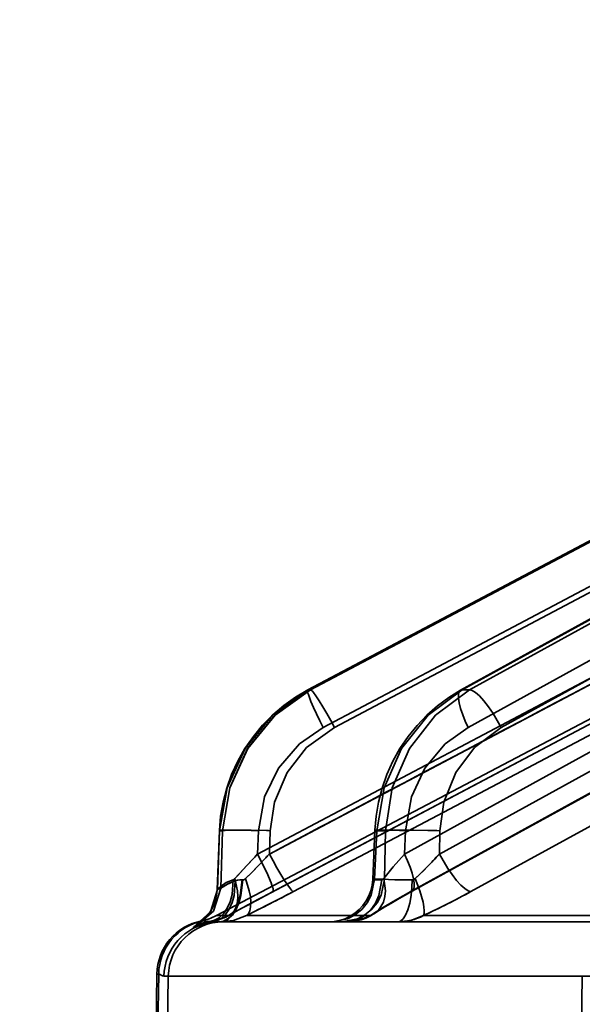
# Model space of a CAD drawing. Header units: millimetres. Extents: x 42175 to 97175, y 10092 to 468192.
# Tile 43 of 256: x 62381 to 62391, y 25522 to 25540. Entities that reach past the tile are written whole.
import ezdxf

# ---------------------------------------------------------------- set-up
doc = ezdxf.new("R2010")
doc.units = ezdxf.units.MM
doc.header["$XCLIPFRAME"] = 2
doc.layers.add('EC-MTR_250-0_7OBJ', color=8, linetype='Continuous')
picture_1 = doc.add_image_def('image1.bmp', size_in_pixel=(951, 911))

msp = doc.modelspace()

# ---------------------------------------------------------------- linework, layer by layer
at = {"layer": 'EC-MTR_250-0_7OBJ', "color": 8, "linetype": 'Continuous', "lineweight": 35, "ltscale": 100}
for p, q in [((62386.472, 25528.027), (62405.548, 25538.115)), ((62405.544, 25538.114), (62386.472, 25528.027)), ((62386.52, 25528.028), (62405.593, 25538.115)), ((62407.57, 25538.105), (62389.236, 25528.021)), ((62389.265, 25528.028), (62407.605, 25538.115)), ((62389.399, 25528.028), (62407.739, 25538.115)), ((62386.753, 25527.348), (62405.097, 25537.05)), ((62386.955, 25527.348), (62405.299, 25537.05)), ((62389.375, 25527.348), (62407.015, 25537.05)), ((62389.974, 25527.348), (62407.613, 25537.05)), ((62385.564, 25525.056), (62405.049, 25535.357)), ((62385.777, 25525.056), (62405.263, 25535.357)), ((62388.221, 25525.056), (62406.957, 25535.357)), ((62388.853, 25525.056), (62407.59, 25535.357)), ((62385.698, 25524.299), (62405.33, 25534.678)), ((62385.843, 25524.376), (62405.328, 25534.677)), ((62386.211, 25524.376), (62405.696, 25534.677)), ((62388.334, 25524.376), (62407.071, 25534.677)), ((62388.361, 25524.383), (62407.097, 25534.684)), ((62389.425, 25524.376), (62408.16, 25534.677)), ((62402.921, 25533.47), (62384.819, 25523.942)), ((62386.475, 25528.028), (62386.472, 25528.027)), ((62386.52, 25528.028), (62386.475, 25528.028)), ((62389.399, 25528.028), (62389.265, 25528.028)), ((62384.833, 25524.411), (62384.874, 25525.48)), ((62384.837, 25524.415), (62384.877, 25525.478)), ((62384.931, 25525.478), (62384.877, 25525.478)), ((62384.898, 25524.437), (62384.931, 25525.478)), ((62385.564, 25525.056), (62385.58, 25525.478)), ((62385.777, 25525.056), (62385.791, 25525.478)), ((62387.647, 25524.592), (62387.686, 25525.485)), ((62387.682, 25524.599), (62387.72, 25525.478)), ((62387.88, 25525.478), (62387.72, 25525.478)), ((62387.859, 25524.599), (62387.88, 25525.478)), ((62388.221, 25525.056), (62388.239, 25525.478)), ((62388.853, 25525.056), (62388.863, 25525.478)), ((62387.859, 25524.599), (62387.682, 25524.599)), ((62384.837, 25524.415), (62384.898, 25524.437)), ((62384.718, 25524.028), (62384.693, 25523.989)), ((62384.741, 25524.069), (62384.718, 25524.028)), ((62384.558, 25523.838), (62384.531, 25523.816)), ((62384.548, 25523.846), (62384.579, 25523.846)), ((62384.585, 25523.863), (62384.557, 25523.838)), ((62384.613, 25523.891), (62384.585, 25523.862)), ((62384.64, 25523.921), (62384.613, 25523.89)), ((62384.667, 25523.954), (62384.64, 25523.921)), ((62384.694, 25523.99), (62384.667, 25523.954)), ((62385.038, 25523.942), (62384.819, 25523.942)), ((62393.616, 25523.827), (62384.871, 25523.827)), ((62387.605, 25523.942), (62385.362, 25523.942)), ((62392.963, 25523.942), (62388.565, 25523.942)), ((62384.509, 25523.8), (62384.49, 25523.786)), ((62384.532, 25523.817), (62384.509, 25523.799)), ((62383.743, 25522.883), (62383.706, 25520.77)), ((62383.737, 25520.77), (62383.774, 25522.883)), ((62383.774, 25522.883), (62383.743, 25522.883)), ((62393.83, 25522.845), (62383.869, 25522.845)), ((62383.913, 25520.845), (62383.948, 25522.845)), ((62391.439, 25522.845), (62391.405, 25520.845))]:
    msp.add_line(p, q, dxfattribs=at)
at = {"layer": 'EC-MTR_250-0_7OBJ', "color": 8, "linetype": 'Continuous', "lineweight": 35, "ltscale": 100, "flags": 128}
for points in [[(62384.877, 25525.478), (62385.012, 25526.256), (62385.339, 25526.966), (62385.835, 25527.57), (62386.475, 25528.028)], [(62384.931, 25525.478), (62385.062, 25526.256), (62385.386, 25526.966), (62385.881, 25527.57), (62386.52, 25528.028)], [(62386.52, 25528.028), (62385.882, 25527.574), (62385.383, 25526.968), (62385.059, 25526.253), (62384.931, 25525.478)], [(62386.472, 25528.027), (62386.25, 25527.897), (62386.039, 25527.747)], [(62386.472, 25528.027), (62386.467, 25528.01), (62386.469, 25527.993), (62386.474, 25527.97), (62386.483, 25527.941)], [(62386.483, 25527.941), (62386.495, 25527.905), (62386.529, 25527.817), (62386.576, 25527.711), (62386.63, 25527.592), (62386.691, 25527.469), (62386.753, 25527.348)], [(62386.52, 25528.028), (62386.54, 25528.016), (62386.555, 25528.002), (62386.573, 25527.98), (62386.62, 25527.918), (62386.678, 25527.83), (62386.745, 25527.722), (62386.816, 25527.601), (62386.887, 25527.473), (62386.955, 25527.348)], [(62389.265, 25528.028), (62388.649, 25527.57), (62388.17, 25526.966), (62387.853, 25526.256), (62387.72, 25525.478)], [(62387.88, 25525.478), (62388.002, 25526.256), (62388.311, 25526.966), (62388.785, 25527.57), (62389.399, 25528.028)], [(62389.236, 25528.021), (62389.023, 25527.891), (62388.82, 25527.741)], [(62389.236, 25528.021), (62389.211, 25527.994), (62389.203, 25527.973), (62389.198, 25527.947), (62389.198, 25527.877), (62389.211, 25527.79), (62389.238, 25527.687), (62389.276, 25527.576), (62389.323, 25527.461), (62389.375, 25527.348)], [(62389.265, 25528.028), (62389.236, 25528.021)], [(62389.974, 25527.348), (62389.827, 25527.601), (62389.744, 25527.722), (62389.66, 25527.83), (62389.579, 25527.918), (62389.507, 25527.98), (62389.446, 25528.016), (62389.399, 25528.028)], [(62386.039, 25527.747), (62385.84, 25527.577), (62385.655, 25527.389), (62385.487, 25527.185), (62385.336, 25526.967), (62385.205, 25526.736), (62385.094, 25526.496), (62385.005, 25526.248), (62384.939, 25525.994)], [(62388.82, 25527.741), (62388.627, 25527.572), (62388.449, 25527.385), (62388.286, 25527.182), (62388.14, 25526.965), (62388.013, 25526.735), (62387.905, 25526.496), (62387.818, 25526.249), (62387.752, 25525.996)], [(62385.58, 25525.478), (62385.691, 25526.093), (62385.941, 25526.608), (62386.322, 25527.049), (62386.753, 25527.348)], [(62386.955, 25527.348), (62386.451, 25526.982), (62386.098, 25526.533), (62385.869, 25525.997), (62385.791, 25525.478)], [(62388.239, 25525.478), (62388.35, 25526.093), (62388.593, 25526.608), (62388.961, 25527.049), (62389.375, 25527.348)], [(62389.974, 25527.348), (62389.49, 25526.982), (62389.153, 25526.533), (62388.935, 25525.997), (62388.863, 25525.478)], [(62384.939, 25525.994), (62384.895, 25525.738), (62384.874, 25525.48)], [(62387.752, 25525.996), (62387.708, 25525.741), (62387.686, 25525.485)], [(62385.58, 25525.478), (62385.448, 25525.482), (62385.316, 25525.485), (62385.191, 25525.488), (62385.08, 25525.489), (62385.032, 25525.489), (62384.989, 25525.489), (62384.953, 25525.488), (62384.924, 25525.487), (62384.902, 25525.486), (62384.886, 25525.484), (62384.874, 25525.478), (62384.878, 25525.504)], [(62385.727, 25525.48), (62385.446, 25525.487), (62385.309, 25525.489), (62385.187, 25525.489), (62385.084, 25525.488), (62385.007, 25525.485), (62384.978, 25525.484), (62384.956, 25525.482), (62384.941, 25525.48)], [(62388.239, 25525.478), (62388.133, 25525.481), (62388.029, 25525.485), (62387.932, 25525.487), (62387.847, 25525.488), (62387.81, 25525.489), (62387.777, 25525.489), (62387.749, 25525.489), (62387.726, 25525.488), (62387.709, 25525.488), (62387.696, 25525.487), (62387.686, 25525.484)], [(62387.686, 25525.485), (62387.706, 25525.48), (62387.72, 25525.478)], [(62387.88, 25525.478), (62387.922, 25525.481), (62387.983, 25525.485), (62388.159, 25525.489), (62388.392, 25525.488), (62388.645, 25525.484)], [(62385.564, 25525.056), (62385.455, 25524.94), (62385.153, 25524.612)], [(62385.346, 25524.612), (62385.435, 25524.7), (62385.711, 25524.986)], [(62385.711, 25524.986), (62385.584, 25524.853), (62385.464, 25524.729), (62385.346, 25524.612)], [(62385.564, 25525.056), (62385.693, 25524.796), (62385.747, 25524.679), (62385.791, 25524.577), (62385.809, 25524.532), (62385.824, 25524.493), (62385.835, 25524.458), (62385.843, 25524.43), (62385.848, 25524.407), (62385.85, 25524.391), (62385.848, 25524.38)], [(62385.777, 25525.056), (62385.844, 25524.931), (62385.915, 25524.805), (62385.986, 25524.684), (62386.052, 25524.577), (62386.11, 25524.489), (62386.157, 25524.426), (62386.175, 25524.404), (62386.19, 25524.389), (62386.202, 25524.38)], [(62388.221, 25525.056), (62388.019, 25524.825), (62387.847, 25524.612)], [(62387.847, 25524.612), (62388.019, 25524.825), (62388.221, 25525.056)], [(62388.221, 25525.056), (62388.277, 25524.934), (62388.325, 25524.817), (62388.361, 25524.708), (62388.386, 25524.609), (62388.399, 25524.526), (62388.399, 25524.459), (62388.394, 25524.432), (62388.386, 25524.411), (62388.36, 25524.383)], [(62388.853, 25525.056), (62389.004, 25524.796), (62389.165, 25524.577), (62389.241, 25524.493), (62389.312, 25524.43), (62389.374, 25524.391), (62389.425, 25524.376)], [(62388.418, 25524.612), (62388.47, 25524.661), (62388.629, 25524.818)], [(62388.629, 25524.817), (62388.576, 25524.764), (62388.418, 25524.612)], [(62385.12, 25524.59), (62385.102, 25524.32), (62385.066, 25524.19), (62385.015, 25524.073), (62384.948, 25523.976), (62384.87, 25523.903), (62384.787, 25523.856), (62384.701, 25523.835)], [(62384.731, 25523.818), (62384.818, 25523.841), (62384.903, 25523.89), (62384.982, 25523.963), (62385.05, 25524.06), (62385.103, 25524.176), (62385.139, 25524.304), (62385.16, 25524.571)], [(62384.854, 25524.431), (62384.902, 25524.474), (62384.996, 25524.538), (62385.12, 25524.59)], [(62385.285, 25524.588), (62385.25, 25524.305), (62385.21, 25524.169), (62385.157, 25524.048), (62385.092, 25523.95), (62385.019, 25523.88), (62384.945, 25523.84), (62384.871, 25523.827)], [(62384.892, 25523.827), (62384.964, 25523.84), (62385.037, 25523.88), (62385.107, 25523.95), (62385.171, 25524.048), (62385.223, 25524.169), (62385.262, 25524.305), (62385.295, 25524.589)], [(62384.898, 25524.437), (62384.938, 25524.462), (62385.024, 25524.516), (62385.16, 25524.571)], [(62385.16, 25524.571), (62385.018, 25524.512), (62384.944, 25524.467), (62384.898, 25524.437)], [(62385.038, 25523.942), (62385.093, 25523.978), (62385.141, 25524.03), (62385.177, 25524.101), (62385.2, 25524.187), (62385.208, 25524.285), (62385.202, 25524.392), (62385.153, 25524.612)], [(62385.153, 25524.612), (62385.143, 25524.602), (62385.132, 25524.595), (62385.12, 25524.59)], [(62385.16, 25524.571), (62385.201, 25524.58), (62385.243, 25524.586), (62385.299, 25524.589)], [(62385.346, 25524.612), (62385.33, 25524.599), (62385.313, 25524.591), (62385.299, 25524.589)], [(62385.362, 25523.942), (62385.397, 25523.978), (62385.423, 25524.03), (62385.438, 25524.101), (62385.442, 25524.187), (62385.433, 25524.285), (62385.414, 25524.392), (62385.346, 25524.612)], [(62387.648, 25524.592), (62387.637, 25524.491), (62387.613, 25524.392), (62387.577, 25524.297), (62387.53, 25524.207), (62387.471, 25524.124), (62387.402, 25524.049), (62387.324, 25523.984), (62387.239, 25523.928), (62387.147, 25523.885), (62387.051, 25523.853), (62386.95, 25523.833), (62386.849, 25523.827)], [(62387.682, 25524.599), (62387.621, 25524.312), (62387.548, 25524.174), (62387.449, 25524.052), (62387.328, 25523.952), (62387.193, 25523.881), (62386.917, 25523.827)], [(62387.859, 25524.599), (62387.798, 25524.312), (62387.725, 25524.174), (62387.626, 25524.052), (62387.505, 25523.952), (62387.37, 25523.881), (62387.094, 25523.827)], [(62387.81, 25524.589), (62387.757, 25524.305), (62387.696, 25524.169), (62387.613, 25524.048), (62387.513, 25523.95), (62387.402, 25523.88), (62387.286, 25523.84), (62387.173, 25523.827)], [(62387.847, 25524.612), (62387.876, 25524.392), (62387.867, 25524.285), (62387.842, 25524.187), (62387.745, 25524.03), (62387.679, 25523.978), (62387.605, 25523.942)], [(62387.81, 25524.589), (62387.773, 25524.588), (62387.74, 25524.588), (62387.712, 25524.588), (62387.689, 25524.588), (62387.671, 25524.589), (62387.659, 25524.59), (62387.648, 25524.592)], [(62387.682, 25524.599), (62387.667, 25524.597), (62387.656, 25524.595)], [(62387.847, 25524.612), (62387.834, 25524.599), (62387.822, 25524.591), (62387.81, 25524.589)], [(62387.859, 25524.599), (62387.935, 25524.594), (62388.049, 25524.59), (62388.193, 25524.588), (62388.363, 25524.589)], [(62388.102, 25523.827), (62388.149, 25523.84), (62388.196, 25523.88), (62388.241, 25523.95), (62388.282, 25524.048), (62388.316, 25524.169), (62388.341, 25524.305), (62388.357, 25524.447), (62388.363, 25524.589)], [(62388.363, 25524.589), (62388.382, 25524.591), (62388.4, 25524.599), (62388.418, 25524.612)], [(62388.418, 25524.612), (62388.501, 25524.392), (62388.559, 25524.187), (62388.575, 25524.101), (62388.58, 25524.03), (62388.577, 25523.978), (62388.565, 25523.942)], [(62384.837, 25524.415), (62384.712, 25524.01), (62384.398, 25523.728)], [(62384.898, 25524.437), (62384.767, 25524.022), (62384.437, 25523.738)], [(62384.833, 25524.411), (62384.829, 25524.357), (62384.822, 25524.305), (62384.811, 25524.254), (62384.798, 25524.205), (62384.781, 25524.158), (62384.762, 25524.112), (62384.741, 25524.069)], [(62384.833, 25524.411), (62384.829, 25524.357), (62384.822, 25524.305), (62384.811, 25524.254)], [(62384.833, 25524.411), (62384.854, 25524.431)], [(62385.038, 25523.942), (62385.278, 25524.074), (62385.549, 25524.22), (62385.843, 25524.376)], [(62386.211, 25524.376), (62385.998, 25524.264), (62385.362, 25523.942)], [(62388.334, 25524.376), (62388.057, 25524.22), (62387.813, 25524.075), (62387.605, 25523.942)], [(62387.867, 25524.097), (62387.974, 25524.162), (62388.093, 25524.232), (62388.222, 25524.306), (62388.361, 25524.383)], [(62388.36, 25524.383), (62388.334, 25524.376)], [(62388.565, 25523.942), (62388.842, 25524.074), (62389.133, 25524.22), (62389.425, 25524.376)], [(62385.054, 25523.95), (62385.169, 25524.014), (62385.292, 25524.081), (62385.422, 25524.151), (62385.558, 25524.224), (62385.7, 25524.3)], [(62385.054, 25523.95), (62385.168, 25524.013), (62385.29, 25524.08), (62385.42, 25524.15), (62385.556, 25524.223), (62385.698, 25524.299)], [(62387.687, 25523.983), (62387.771, 25524.037), (62387.867, 25524.097)], [(62384.398, 25523.728), (62384.414, 25523.744), (62384.524, 25523.793), (62384.701, 25523.835)], [(62384.49, 25523.786), (62384.476, 25523.777), (62384.467, 25523.771), (62384.457, 25523.766), (62384.468, 25523.771), (62384.484, 25523.778), (62384.494, 25523.782), (62384.505, 25523.786), (62384.518, 25523.791), (62384.532, 25523.796), (62384.547, 25523.801), (62384.565, 25523.806), (62384.584, 25523.811), (62384.604, 25523.816), (62384.627, 25523.822), (62384.652, 25523.827), (62384.678, 25523.831), (62384.708, 25523.836)], [(62384.701, 25523.834), (62384.629, 25523.841), (62384.579, 25523.846)], [(62384.604, 25523.816), (62384.627, 25523.822), (62384.652, 25523.827), (62384.678, 25523.831)], [(62385.038, 25523.942), (62384.956, 25523.903), (62384.701, 25523.835)], [(62384.707, 25523.836), (62384.78, 25523.848), (62384.851, 25523.866), (62384.92, 25523.889), (62384.988, 25523.917), (62385.055, 25523.95)], [(62384.829, 25523.826), (62384.843, 25523.827), (62384.857, 25523.827), (62384.871, 25523.827)], [(62384.892, 25523.827), (62385.128, 25523.855), (62385.362, 25523.942)], [(62387.605, 25523.942), (62387.389, 25523.855), (62387.173, 25523.827)], [(62387.174, 25523.827), (62387.262, 25523.831), (62387.35, 25523.844), (62387.437, 25523.866)], [(62387.437, 25523.866), (62387.523, 25523.896), (62387.607, 25523.935), (62387.687, 25523.983)], [(62388.102, 25523.827), (62388.335, 25523.855), (62388.565, 25523.942)], [(62384.731, 25523.818), (62384.589, 25523.789), (62384.487, 25523.757), (62384.437, 25523.738)], [(62384.468, 25523.771), (62384.484, 25523.778), (62384.494, 25523.782)], [(62384.505, 25523.786), (62384.518, 25523.791), (62384.532, 25523.796), (62384.548, 25523.801), (62384.565, 25523.806)], [(62383.774, 25522.883), (62383.798, 25522.874), (62383.821, 25522.861), (62383.845, 25522.85), (62383.869, 25522.845)], [(62383.869, 25522.845), (62383.845, 25522.85), (62383.821, 25522.861), (62383.798, 25522.874), (62383.774, 25522.883)]]:
    msp.add_lwpolyline(points, dxfattribs=at)
at = {"layer": 'EC-MTR_250-0_7OBJ', "color": 8, "linetype": 'Continuous', "lineweight": 35, "ltscale": 100}
for centre, radius, start, end in [((67093.376, 16628.493), 10065.303, 117.7598493, 117.8854687), ((62385.06, 25504.194), 21.296, 88.033, 88.2045), ((62385.061, 25504.227), 21.263, 88.0328, 88.2046), ((62388.218, 25507.257), 18.232, 87.9743, 88.6596), ((62388.228, 25507.599), 17.89, 87.9677, 88.6662), ((62415.82, 25496.663), 41.492, 136.819, 137.6545), ((62374.156, 25535.896), 15.892, 316.647, 316.9947), ((62374.156, 25535.895), 15.891, 316.6469, 316.9947), ((62383.697, 25529.665), 6.915, 315.4989, 318.2104), ((62383.711, 25529.651), 6.896, 315.4945, 318.2139), ((62407.311, 25483.633), 46.053, 117.7859, 118.923), ((62370.38, 25554.268), 33.825, 296.2919, 297.9062), ((62382.821, 25536.387), 13.707, 294.7759, 298.8031), ((62384.742, 25522.865), 1, 101.2208, 179), ((62384.774, 25522.865), 1, 101.2272, 179.0041), ((62384.948, 25522.827), 1, 90.003, 179.0033), ((62384.353, 25524.827), 1, 281.2208, 297.7585), ((62384.577, 25524.806), 0.98, 277.2758, 298.0686), ((62384.872, 25522.775), 1.052, 90.047, 97.6943), ((62384.872, 25522.782), 1.045, 90.0204, 97.7196), ((62388.103, 25524.812), 0.985, 269.9638, 297.9736), ((62384.869, 25522.827), 1, 97.9093, 178.9863), ((62383.48, 25527.053), 3.45, 285.4363, 286.0955), ((62383.559, 25526.773), 3.159, 285.4056, 286.1257)]:
    msp.add_arc(centre, radius, start, end, dxfattribs=at)

# ---------------------------------------------------------------- pictures from other files: only their frames are drawn
at = {"color": 8, "lineweight": 13}
image = msp.add_image(picture_1, insert=(61504.134, 26425.821), size_in_units=(1986.021, 1904.625), rotation=-90, dxfattribs=at)
image.set_boundary_path([(-0.5, -0.5), (950.5, 910.5)])

doc.saveas('drawing.dxf')
